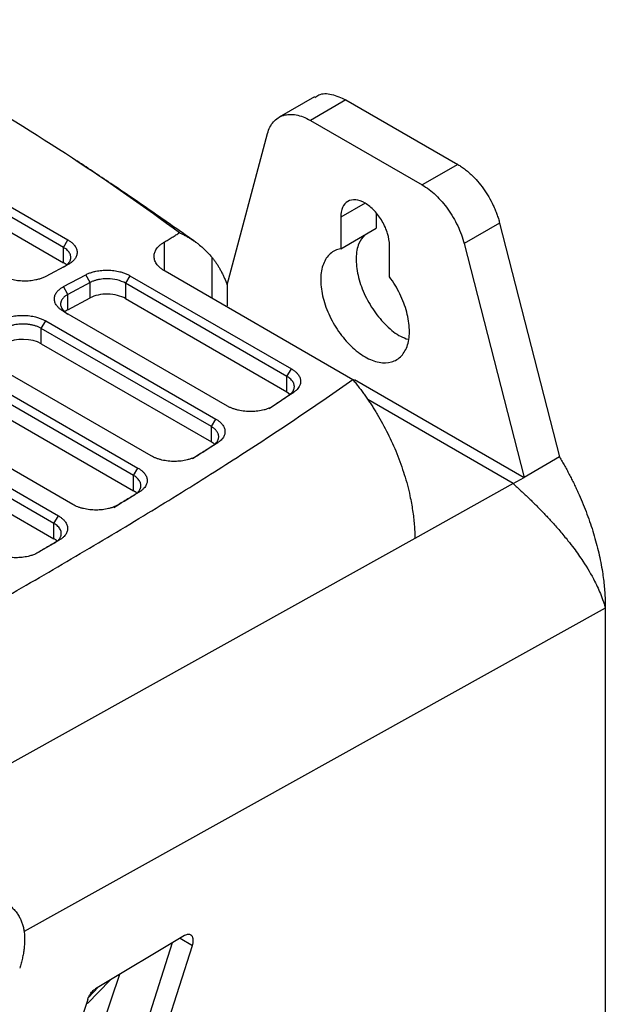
# Model space of a CAD drawing. Header units: millimetres. Extents: x -508 to 796, y -404 to 760.
# Tile 116 of 116: x 749 to 796, y 654 to 733. Entities that reach past the tile are written whole.
import ezdxf

# ---------------------------------------------------------------- set-up
doc = ezdxf.new("R2010")
doc.units = ezdxf.units.MM

msp = doc.modelspace()

# ---------------------------------------------------------------- linework, layer by layer
at = {"color": 7, "linetype": 'Continuous', "lineweight": 25}
for p, q in [((722.563, 732.668), (752.968, 715.115)), ((752.615, 714.517), (722.209, 732.07)), ((722.209, 730.844), (752.615, 713.291)), ((772.629, 726.524), (769.797, 724.889)), ((775.126, 726.275), (772.297, 724.642)), ((775.126, 726.275), (784.039, 721.129)), ((772.297, 724.642), (781.211, 719.496)), ((765.653, 711.534), (768.882, 723.587)), ((784.039, 721.129), (781.211, 719.496)), ((774.711, 716.92), (774.711, 714.41)), ((777.539, 717.254), (777.539, 716.043)), ((774.711, 714.41), (777.539, 716.043)), ((787.379, 716.456), (784.551, 714.823)), ((787.379, 716.456), (792.153, 697.813)), ((752.615, 714.517), (752.968, 715.115)), ((752.615, 713.291), (752.615, 714.517)), ((778.6, 712.165), (778.6, 714.675)), ((784.551, 714.823), (789.325, 696.18)), ((752.981, 713.152), (751.216, 712.204)), ((752.63, 711.388), (754.394, 712.335)), ((754.735, 711.716), (754.394, 712.335)), ((757.917, 712.257), (757.564, 711.659)), ((757.917, 712.257), (770.786, 704.828)), ((775.681, 703.971), (760.717, 712.61)), ((752.971, 710.769), (752.63, 711.388)), ((754.735, 711.716), (752.971, 710.769)), ((754.735, 710.49), (754.735, 711.716)), ((770.432, 704.23), (757.564, 711.659)), ((757.564, 711.659), (757.564, 710.433)), ((765.653, 711.534), (765.653, 709.846)), ((752.971, 709.543), (752.971, 710.769)), ((752.971, 709.543), (754.735, 710.49)), ((757.564, 710.433), (770.432, 703.004)), ((765.684, 701.869), (752.618, 709.412)), ((750.851, 708.055), (751.205, 708.653)), ((764.403, 700.231), (750.851, 708.055)), ((750.851, 706.829), (750.851, 708.055)), ((751.205, 708.653), (764.756, 700.829)), ((750.851, 706.829), (764.403, 699.006)), ((759.607, 697.897), (745.905, 705.807)), ((744.491, 705.048), (758.556, 696.928)), ((758.202, 696.33), (744.138, 704.45)), ((770.432, 704.23), (770.786, 704.828)), ((770.432, 703.004), (770.432, 704.23)), ((775.808, 703.983), (789.325, 696.18)), ((744.138, 703.224), (758.202, 695.105)), ((770.432, 703.004), (770.659, 702.822)), ((770.586, 702.747), (770.988, 702.982)), ((753.366, 694.019), (739.191, 702.202)), ((788.466, 695.684), (776.865, 702.381)), ((737.778, 701.443), (752.211, 693.111)), ((751.858, 692.513), (737.424, 700.845)), ((764.403, 700.231), (764.756, 700.829)), ((764.403, 699.006), (764.403, 700.231)), ((737.424, 699.619), (751.858, 691.287)), ((764.522, 698.725), (764.917, 698.955)), ((792.153, 697.813), (789.325, 696.18)), ((758.202, 696.33), (758.556, 696.928)), ((758.202, 695.105), (758.202, 696.33)), ((788.466, 695.684), (780.625, 691.319)), ((788.466, 695.684), (789.325, 696.18)), ((758.291, 694.805), (758.678, 695.03)), ((751.858, 692.513), (752.211, 693.111)), ((751.858, 691.287), (751.858, 692.513)), ((780.625, 691.319), (739.448, 668.393)), ((751.92, 690.972), (750.49, 690.132)), ((752.301, 691.192), (751.92, 690.972)), ((795.803, 685.759), (749.482, 659.987)), ((795.803, 685.759), (795.803, 638.399)), ((762.267, 659.652), (755.176, 655.414)), ((761.284, 659.065), (755.003, 639.48)), ((756.417, 638.663), (762.897, 658.867)), ((757.079, 656.551), (750.454, 637.027)), ((754.547, 654.566), (748.067, 634.361))]:
    msp.add_line(p, q, dxfattribs=at)
at = {"color": 250, "linetype": 'Continuous', "lineweight": 25}
for p, q in [((776.656, 718.043), (774.711, 716.92)), ((760.634, 714.928), (760.634, 712.68)), ((764.448, 713.732), (764.448, 710.456)), ((761.908, 659.438), (762.897, 658.867)), ((756.33, 656.103), (754.541, 654.232)), ((754.615, 654.731), (755.39, 655.541))]:
    msp.add_line(p, q, dxfattribs=at)
at = {"color": 7, "linetype": 'Continuous', "lineweight": 25}
for centre, start_param, end_param in [((751.201, 712.532), 0.585755, 0.801672), ((756.15, 709.674), 0.801672, 2.372469), ((754.386, 708.727), 2.372468, 2.595382), ((749.437, 706.069), 0.801672, 2.372468), ((762.989, 698.246), 0.596505, 0.801672), ((756.788, 694.345), 0.599691, 0.801672), ((750.443, 690.528), 0.601681, 0.801672)]:
    msp.add_ellipse(centre, major_axis=(2, -0.058), ratio=0.556797, start_param=start_param, end_param=end_param, dxfattribs=at)
for points in [[(744.128, 727.308), (750.47, 723.647), (756.396, 719.763), (761.861, 715.691)], [(769.01, 701.679), (769.538, 702.034), (770.063, 702.39), (770.586, 702.747)], [(762.899, 697.686), (763.442, 698.031), (763.983, 698.378), (764.522, 698.725)], [(756.629, 693.79), (757.185, 694.127), (757.739, 694.466), (758.291, 694.805)], [(795.771, 685.872), (795.782, 685.834), (795.793, 685.796), (795.803, 685.759)]]:
    msp.add_open_spline(points, degree=3, dxfattribs=at)
for points, knots in [([(772.659, 726.467), (772.76, 726.543), (773.112, 726.81), (773.978, 726.799), (774.743, 726.449), (775.126, 726.275)], [0, 0, 0, 0, 0.166431, 0.583215, 1, 1, 1, 1]), ([(768.882, 723.587), (768.982, 723.96), (769.143, 724.278), (769.572, 724.771), (769.839, 724.946), (770.451, 725.135), (770.795, 725.149), (771.526, 725.013), (771.911, 724.864), (772.297, 724.642)], [0, 0, 0, 0, 0.25, 0.25, 0.5, 0.5, 0.75, 0.75, 1, 1, 1, 1]), ([(763.174, 714.916), (762.077, 715.687), (759.96, 717.174), (756.798, 719.343), (754.659, 720.768), (753.689, 721.414)], [0, 0, 0, 0, 0.370363, 0.714525, 1, 1, 1, 1]), ([(784.039, 721.129), (784.092, 721.098), (784.196, 721.036), (784.352, 720.934), (784.507, 720.825), (784.661, 720.708), (784.814, 720.584), (784.965, 720.453), (785.24, 720.201), (785.627, 719.796), (786.097, 719.198), (786.518, 718.55), (786.819, 717.978), (787.027, 717.513), (787.164, 717.161), (787.284, 716.808), (787.348, 716.574), (787.379, 716.456)], [0, 0, 0, 0, 0.035918, 0.071658, 0.107288, 0.14288, 0.178503, 0.214228, 0.250124, 0.375027, 0.50002, 0.624924, 0.749917, 0.812576, 0.874891, 0.937241, 1, 1, 1, 1]), ([(781.211, 719.496), (781.575, 719.286), (781.94, 719.01), (782.634, 718.353), (782.964, 717.972), (783.557, 717.141), (783.821, 716.692), (784.258, 715.766), (784.432, 715.29), (784.551, 714.823)], [0, 0, 0, 0, 0.25, 0.25, 0.5, 0.5, 0.75, 0.75, 1, 1, 1, 1]), ([(778.6, 714.675), (778.6, 714.969), (778.549, 715.292), (778.354, 715.948), (778.21, 716.28), (777.85, 716.903), (777.635, 717.194), (777.164, 717.691), (776.91, 717.896), (776.401, 718.19), (776.146, 718.279), (775.676, 718.325), (775.46, 718.283), (775.1, 718.075), (774.956, 717.909), (774.761, 717.479), (774.711, 717.214), (774.711, 716.92)], [0, 0, 0, 0, 0.125, 0.125, 0.25, 0.25, 0.375, 0.375, 0.5, 0.5, 0.625, 0.625, 0.75, 0.75, 0.875, 0.875, 1, 1, 1, 1]), ([(752.968, 715.115), (753.006, 715.092), (753.082, 715.047), (753.186, 714.974), (753.281, 714.899), (753.367, 714.82), (753.444, 714.739), (753.557, 714.599), (753.671, 714.393), (753.72, 714.119), (753.675, 713.848), (753.549, 713.617), (753.382, 713.43), (753.203, 713.281), (753.055, 713.195), (752.981, 713.152)], [0, 0, 0, 0, 0.042051, 0.083727, 0.125202, 0.166653, 0.208259, 0.250195, 0.375086, 0.500045, 0.62495, 0.749883, 0.833484, 0.916365, 1, 1, 1, 1]), ([(760.634, 714.928), (760.746, 714.994), (760.965, 715.122), (761.281, 715.316), (761.58, 715.504), (761.769, 715.63), (761.862, 715.692)], [0, 0, 0, 0, 0.264646, 0.519484, 0.764577, 1, 1, 1, 1]), ([(761.861, 715.691), (761.946, 715.649), (762.116, 715.565), (762.36, 715.433), (762.598, 715.297), (762.827, 715.155), (763.049, 715.008), (763.264, 714.856), (763.521, 714.658), (763.818, 714.406), (764.147, 714.086), (764.346, 713.852), (764.448, 713.732)], [0, 0, 0, 0, 0.076851, 0.154291, 0.232328, 0.310968, 0.390216, 0.47008, 0.550563, 0.691949, 0.841748, 1, 1, 1, 1]), ([(776.623, 715.514), (776.451, 715.303), (776.074, 714.843), (775.894, 713.698), (776.037, 712.309), (776.538, 710.829), (777.337, 709.415), (778.351, 708.234), (779.32, 707.447), (779.892, 707.256), (780.096, 707.189)], [0, 0, 0, 0, 0.113992, 0.249253, 0.384515, 0.519776, 0.655038, 0.790299, 0.925561, 1, 1, 1, 1]), ([(752.615, 712.941), (752.647, 712.958), (752.71, 712.993), (752.795, 713.05), (752.873, 713.109), (752.943, 713.171), (753.004, 713.234), (753.057, 713.3), (753.102, 713.367), (753.138, 713.435), (753.166, 713.504), (753.186, 713.573), (753.198, 713.643), (753.203, 713.736), (753.191, 713.854), (753.143, 713.996), (753.062, 714.136), (752.946, 714.272), (752.8, 714.402), (752.677, 714.478), (752.615, 714.517)], [0, 0, 0, 0, 0.043708, 0.087031, 0.12997, 0.172524, 0.214694, 0.25648, 0.297881, 0.338899, 0.379532, 0.419782, 0.459648, 0.499131, 0.57908, 0.66044, 0.74321, 0.827393, 0.912989, 1, 1, 1, 1]), ([(760.717, 712.61), (760.679, 712.633), (760.605, 712.677), (760.501, 712.747), (760.404, 712.82), (760.315, 712.895), (760.232, 712.972), (760.157, 713.052), (760.028, 713.208), (759.888, 713.448), (759.824, 713.759), (759.855, 714.051), (759.955, 714.287), (760.09, 714.485), (760.239, 714.644), (760.418, 714.794), (760.562, 714.883), (760.634, 714.928)], [0, 0, 0, 0, 0.035071, 0.06989, 0.104555, 0.139165, 0.173821, 0.208623, 0.243669, 0.371607, 0.499678, 0.606852, 0.714163, 0.785987, 0.856989, 0.928038, 1, 1, 1, 1]), ([(774.711, 714.41), (774.396, 714.352), (774.115, 714.217), (773.647, 713.803), (773.461, 713.525), (773.204, 712.856), (773.132, 712.464), (773.11, 711.606), (773.16, 711.14), (773.377, 710.181), (773.543, 709.688), (773.976, 708.725), (774.242, 708.256), (774.847, 707.387), (775.186, 706.988), (775.901, 706.301), (776.278, 706.013), (777.032, 705.577), (777.409, 705.43), (778.125, 705.291), (778.464, 705.299), (779.069, 705.469), (779.335, 705.632), (779.767, 706.095), (779.934, 706.396), (780.15, 707.105), (780.2, 707.513), (780.179, 708.396), (780.107, 708.871), (779.849, 709.838), (779.663, 710.33), (779.196, 711.283), (778.915, 711.744), (778.6, 712.165)], [0, 0, 0, 0, 0.0625, 0.0625, 0.125, 0.125, 0.1875, 0.1875, 0.25, 0.25, 0.3125, 0.3125, 0.375, 0.375, 0.4375, 0.4375, 0.5, 0.5, 0.5625, 0.5625, 0.625, 0.625, 0.6875, 0.6875, 0.75, 0.75, 0.8125, 0.8125, 0.875, 0.875, 0.9375, 0.9375, 1, 1, 1, 1]), ([(764.448, 713.732), (764.502, 713.664), (764.61, 713.528), (764.763, 713.313), (764.911, 713.089), (765.052, 712.855), (765.186, 712.611), (765.314, 712.358), (765.435, 712.094), (765.549, 711.82), (765.618, 711.63), (765.653, 711.535)], [0, 0, 0, 0, 0.107322, 0.215585, 0.324793, 0.434947, 0.54605, 0.658103, 0.77111, 0.885075, 1, 1, 1, 1]), ([(754.394, 712.335), (754.434, 712.355), (754.512, 712.396), (754.639, 712.451), (754.771, 712.501), (754.909, 712.546), (755.053, 712.585), (755.301, 712.642), (755.668, 712.696), (756.157, 712.711), (756.646, 712.674), (757.064, 712.593), (757.405, 712.492), (757.678, 712.386), (757.837, 712.3), (757.917, 712.257)], [0, 0, 0, 0, 0.041982, 0.083607, 0.125057, 0.166516, 0.208168, 0.250195, 0.374976, 0.50004, 0.624833, 0.74988, 0.833327, 0.916226, 1, 1, 1, 1]), ([(751.216, 712.204), (751.176, 712.184), (751.097, 712.143), (750.97, 712.087), (750.837, 712.037), (750.698, 711.991), (750.554, 711.951), (750.305, 711.893), (749.937, 711.836), (749.444, 711.818), (748.952, 711.853), (748.53, 711.933), (748.185, 712.033), (747.909, 712.14), (747.749, 712.226), (747.668, 712.269)], [0, 0, 0, 0, 0.042047, 0.08372, 0.125195, 0.166648, 0.208256, 0.250196, 0.375104, 0.500046, 0.624954, 0.749882, 0.833477, 0.916356, 1, 1, 1, 1]), ([(757.564, 711.659), (757.564, 711.659), (757.375, 711.768), (756.926, 711.942), (756.318, 712.017), (755.897, 712.01), (755.649, 711.988), (755.403, 711.948), (755.164, 711.89), (754.937, 711.814), (754.803, 711.749), (754.735, 711.716)], [0, 0, 0, 0, 0.000005, 0.255906, 0.49962, 0.578385, 0.659002, 0.741471, 0.825793, 0.911969, 1, 1, 1, 1]), ([(752.618, 709.412), (752.58, 709.434), (752.504, 709.48), (752.4, 709.553), (752.305, 709.629), (752.219, 709.708), (752.142, 709.791), (752.03, 709.932), (751.918, 710.14), (751.874, 710.416), (751.923, 710.689), (752.054, 710.921), (752.224, 711.109), (752.406, 711.258), (752.555, 711.344), (752.63, 711.388)], [0, 0, 0, 0, 0.041977, 0.083598, 0.125046, 0.166505, 0.208161, 0.250194, 0.374967, 0.500038, 0.624815, 0.749876, 0.833335, 0.916237, 1, 1, 1, 1]), ([(752.971, 710.769), (752.939, 710.751), (752.875, 710.716), (752.789, 710.658), (752.71, 710.598), (752.64, 710.536), (752.579, 710.471), (752.526, 710.405), (752.482, 710.338), (752.446, 710.27), (752.418, 710.201), (752.399, 710.132), (752.388, 710.063), (752.383, 709.97), (752.397, 709.852), (752.445, 709.71), (752.527, 709.571), (752.642, 709.436), (752.788, 709.307), (752.91, 709.231), (752.971, 709.193)], [0, 0, 0, 0, 0.044364, 0.088258, 0.13168, 0.174632, 0.217113, 0.259124, 0.300664, 0.341733, 0.382333, 0.422463, 0.462122, 0.501312, 0.581451, 0.662778, 0.745295, 0.829004, 0.913905, 1, 1, 1, 1]), ([(747.682, 708.731), (747.721, 708.751), (747.8, 708.792), (747.926, 708.846), (748.058, 708.896), (748.196, 708.941), (748.34, 708.981), (748.588, 709.038), (748.955, 709.092), (749.444, 709.107), (749.933, 709.07), (750.351, 708.989), (750.692, 708.888), (750.965, 708.782), (751.125, 708.696), (751.205, 708.653)], [0, 0, 0, 0, 0.041981, 0.083606, 0.125055, 0.166514, 0.208167, 0.250194, 0.37498, 0.50004, 0.624827, 0.749879, 0.833326, 0.916225, 1, 1, 1, 1]), ([(750.851, 708.055), (750.818, 708.073), (750.753, 708.109), (750.647, 708.159), (750.536, 708.205), (750.422, 708.246), (750.304, 708.282), (750.184, 708.314), (750.061, 708.341), (749.936, 708.363), (749.811, 708.381), (749.685, 708.394), (749.559, 708.403), (749.393, 708.409), (749.185, 708.405), (748.937, 708.384), (748.69, 708.344), (748.452, 708.286), (748.224, 708.209), (748.09, 708.144), (748.023, 708.111)], [0, 0, 0, 0, 0.043657, 0.086969, 0.129937, 0.172561, 0.214841, 0.256778, 0.29837, 0.339619, 0.380525, 0.421087, 0.461306, 0.501183, 0.579621, 0.659936, 0.742132, 0.826207, 0.912163, 1, 1, 1, 1]), ([(770.586, 702.747), (770.615, 702.767), (770.672, 702.808), (770.748, 702.873), (770.815, 702.941), (770.872, 703.01), (770.919, 703.08), (770.957, 703.151), (770.985, 703.222), (771.005, 703.291), (771.016, 703.359), (771.019, 703.426), (771.015, 703.512), (770.993, 703.621), (770.938, 703.753), (770.854, 703.883), (770.74, 704.008), (770.601, 704.126), (770.489, 704.195), (770.432, 704.23)], [0, 0, 0, 0, 0.049375, 0.098463, 0.147076, 0.195029, 0.242148, 0.288269, 0.333243, 0.376936, 0.419228, 0.460019, 0.499224, 0.578899, 0.661038, 0.744977, 0.829976, 0.915247, 1, 1, 1, 1]), ([(770.786, 704.828), (770.821, 704.807), (770.891, 704.765), (770.988, 704.698), (771.078, 704.629), (771.159, 704.557), (771.234, 704.482), (771.344, 704.354), (771.462, 704.165), (771.53, 703.914), (771.518, 703.66), (771.433, 703.442), (771.308, 703.261), (771.168, 703.114), (771.048, 703.026), (770.988, 702.982)], [0, 0, 0, 0, 0.042013, 0.083698, 0.125205, 0.166685, 0.20829, 0.250171, 0.375077, 0.500039, 0.62495, 0.749899, 0.833459, 0.916404, 1, 1, 1, 1]), ([(728.909, 676.103), (729.804, 676.585), (731.559, 677.531), (734.129, 678.925), (736.586, 680.266), (738.928, 681.554), (742.554, 683.562), (747.334, 686.251), (753.272, 689.682), (758.908, 693.046), (763.391, 695.82), (766.738, 697.956), (769.075, 699.477), (771.342, 700.985), (773.544, 702.479), (774.973, 703.477), (775.681, 703.972)], [0, 0, 0, 0, 0.054533, 0.106893, 0.157081, 0.205097, 0.250942, 0.38087, 0.502501, 0.625456, 0.742417, 0.795771, 0.848201, 0.899712, 0.95031, 1, 1, 1, 1]), ([(775.681, 703.972), (775.758, 703.878), (775.913, 703.689), (776.14, 703.399), (776.363, 703.105), (776.581, 702.805), (776.796, 702.5), (777.006, 702.191), (777.213, 701.876), (777.415, 701.557), (777.853, 700.838), (778.483, 699.689), (779.216, 698.064), (779.814, 696.391), (780.162, 695.066), (780.351, 694.121), (780.448, 693.544), (780.524, 692.976), (780.579, 692.415), (780.615, 691.861), (780.622, 691.5), (780.625, 691.319)], [0, 0, 0, 0, 0.025797, 0.051558, 0.077306, 0.103061, 0.128844, 0.154678, 0.180584, 0.206583, 0.232696, 0.35419, 0.475678, 0.60242, 0.730834, 0.775692, 0.82043, 0.865137, 0.909908, 0.954832, 1, 1, 1, 1]), ([(770.988, 702.982), (770.727, 702.804), (770.203, 702.446), (769.675, 702.091), (769.41, 701.913)], [0, 0, 0, 0, 0.498563, 1, 1, 1, 1]), ([(769.41, 701.913), (769.378, 701.892), (769.314, 701.85), (769.209, 701.791), (769.099, 701.737), (768.983, 701.687), (768.862, 701.64), (768.735, 701.598), (768.494, 701.528), (768.118, 701.453), (767.596, 701.417), (767.067, 701.44), (766.64, 701.512), (766.319, 701.597), (766.09, 701.674), (765.876, 701.764), (765.749, 701.834), (765.684, 701.869)], [0, 0, 0, 0, 0.03611, 0.071887, 0.107458, 0.14295, 0.17849, 0.214207, 0.250226, 0.375139, 0.500051, 0.624941, 0.749843, 0.812716, 0.874891, 0.937082, 1, 1, 1, 1]), ([(764.522, 698.725), (764.553, 698.746), (764.614, 698.786), (764.694, 698.852), (764.766, 698.921), (764.829, 698.993), (764.882, 699.069), (764.925, 699.146), (764.957, 699.226), (764.979, 699.307), (764.989, 699.389), (764.989, 699.472), (764.978, 699.555), (764.956, 699.638), (764.923, 699.72), (764.879, 699.8), (764.824, 699.879), (764.76, 699.956), (764.685, 700.03), (764.6, 700.101), (764.507, 700.169), (764.438, 700.211), (764.403, 700.231)], [0, 0, 0, 0, 0.0492655, 0.0986069, 0.1480245, 0.1975183, 0.2470888, 0.2967362, 0.3464606, 0.3962623, 0.4461416, 0.4960987, 0.5461338, 0.5962472, 0.6464391, 0.6967098, 0.7470594, 0.7974882, 0.8479964, 0.8985843, 0.9492521, 1, 1, 1, 1]), ([(764.756, 700.829), (764.792, 700.808), (764.864, 700.765), (764.962, 700.697), (765.053, 700.626), (765.136, 700.553), (765.211, 700.477), (765.322, 700.346), (765.439, 700.153), (765.503, 699.896), (765.484, 699.638), (765.389, 699.416), (765.255, 699.234), (765.106, 699.086), (764.98, 698.999), (764.917, 698.955)], [0, 0, 0, 0, 0.042021, 0.083703, 0.125201, 0.166674, 0.208279, 0.250173, 0.375083, 0.500041, 0.624946, 0.749895, 0.833466, 0.916396, 1, 1, 1, 1]), ([(764.917, 698.955), (764.648, 698.781), (764.108, 698.434), (763.564, 698.087), (763.292, 697.913)], [0, 0, 0, 0, 0.4978654, 1, 1, 1, 1]), ([(763.292, 697.913), (763.259, 697.893), (763.193, 697.853), (763.088, 697.797), (762.977, 697.745), (762.861, 697.697), (762.74, 697.653), (762.613, 697.612), (762.373, 697.547), (762.001, 697.476), (761.485, 697.445), (760.965, 697.471), (760.546, 697.543), (760.23, 697.628), (760.006, 697.705), (759.796, 697.794), (759.67, 697.862), (759.607, 697.897)], [0, 0, 0, 0, 0.036099, 0.071876, 0.107453, 0.142951, 0.178496, 0.214212, 0.250219, 0.375135, 0.500049, 0.624943, 0.749848, 0.812708, 0.874893, 0.937094, 1, 1, 1, 1]), ([(792.153, 697.813), (792.225, 697.691), (792.369, 697.448), (792.577, 697.078), (792.78, 696.706), (792.978, 696.331), (793.17, 695.954), (793.356, 695.573), (793.537, 695.19), (793.885, 694.421), (794.36, 693.259), (794.884, 691.706), (795.296, 690.163), (795.532, 688.948), (795.66, 688.053), (795.726, 687.464), (795.772, 686.885), (795.8, 686.315), (795.802, 685.944), (795.803, 685.759)], [0, 0, 0, 0, 0.031203, 0.062382, 0.093556, 0.124747, 0.155976, 0.187262, 0.218627, 0.250091, 0.375226, 0.500088, 0.624802, 0.749992, 0.800184, 0.850199, 0.900118, 0.950024, 1, 1, 1, 1]), ([(758.291, 694.805), (758.322, 694.825), (758.382, 694.863), (758.462, 694.924), (758.535, 694.988), (758.598, 695.055), (758.652, 695.124), (758.698, 695.195), (758.734, 695.267), (758.761, 695.34), (758.779, 695.414), (758.788, 695.488), (758.789, 695.582), (758.77, 695.697), (758.719, 695.831), (758.638, 695.965), (758.524, 696.095), (758.381, 696.219), (758.263, 696.293), (758.202, 696.33)], [0, 0, 0, 0, 0.046811, 0.093335, 0.139573, 0.185524, 0.23119, 0.276569, 0.321662, 0.36647, 0.410993, 0.45523, 0.499182, 0.578217, 0.659025, 0.741606, 0.825962, 0.912093, 1, 1, 1, 1]), ([(758.556, 696.928), (758.592, 696.907), (758.665, 696.863), (758.765, 696.794), (758.857, 696.722), (758.94, 696.647), (759.016, 696.57), (759.128, 696.436), (759.244, 696.24), (759.304, 695.979), (759.279, 695.717), (759.176, 695.493), (759.033, 695.309), (758.876, 695.161), (758.745, 695.073), (758.678, 695.03)], [0, 0, 0, 0, 0.0420246, 0.0837026, 0.1251945, 0.1666629, 0.2082708, 0.2501796, 0.3750796, 0.5000417, 0.624949, 0.7498925, 0.8334659, 0.9163829, 1, 1, 1, 1]), ([(788.466, 695.684), (788.573, 695.586), (788.788, 695.39), (789.106, 695.095), (789.42, 694.799), (789.73, 694.503), (790.035, 694.205), (790.335, 693.906), (790.631, 693.607), (790.921, 693.307), (791.205, 693.006), (791.633, 692.545), (792.186, 691.921), (792.785, 691.195), (793.409, 690.387), (794.167, 689.312), (794.907, 688.056), (795.419, 686.924), (795.66, 686.247), (795.749, 685.947), (795.771, 685.872)], [0, 0, 0, 0, 0.030864, 0.061724, 0.092582, 0.123441, 0.154301, 0.185164, 0.21603, 0.246899, 0.277771, 0.308647, 0.388627, 0.468594, 0.529368, 0.633716, 0.793575, 0.907908, 0.976768, 1, 1, 1, 1]), ([(758.678, 695.03), (758.403, 694.86), (757.849, 694.521), (757.293, 694.183), (757.014, 694.013)], [0, 0, 0, 0, 0.498166, 1, 1, 1, 1]), ([(757.014, 694.013), (756.981, 693.993), (756.915, 693.955), (756.809, 693.901), (756.697, 693.851), (756.581, 693.804), (756.46, 693.762), (756.334, 693.724), (756.095, 693.661), (755.726, 693.595), (755.216, 693.567), (754.704, 693.596), (754.291, 693.669), (753.98, 693.753), (753.759, 693.83), (753.552, 693.917), (753.428, 693.985), (753.366, 694.019)], [0, 0, 0, 0, 0.036089, 0.071865, 0.107445, 0.142949, 0.178499, 0.214214, 0.250213, 0.375131, 0.500048, 0.624949, 0.749852, 0.812699, 0.874892, 0.937102, 1, 1, 1, 1]), ([(752.211, 693.111), (752.248, 693.089), (752.321, 693.045), (752.422, 692.975), (752.515, 692.902), (752.6, 692.826), (752.676, 692.747), (752.788, 692.611), (752.903, 692.412), (752.961, 692.147), (752.93, 691.883), (752.82, 691.656), (752.67, 691.471), (752.506, 691.323), (752.37, 691.236), (752.301, 691.192)], [0, 0, 0, 0, 0.0420405, 0.0837225, 0.1252108, 0.1666725, 0.2082749, 0.2501839, 0.3750801, 0.500043, 0.624946, 0.7498895, 0.8334765, 0.9163827, 1, 1, 1, 1]), ([(751.92, 690.972), (751.952, 690.991), (752.015, 691.029), (752.099, 691.091), (752.174, 691.156), (752.241, 691.223), (752.298, 691.293), (752.345, 691.364), (752.384, 691.437), (752.412, 691.511), (752.432, 691.585), (752.443, 691.659), (752.445, 691.754), (752.428, 691.87), (752.378, 692.007), (752.296, 692.143), (752.182, 692.275), (752.038, 692.401), (751.918, 692.475), (751.858, 692.513)], [0, 0, 0, 0, 0.047169, 0.093979, 0.140431, 0.186525, 0.23226, 0.277638, 0.322658, 0.36732, 0.411625, 0.455573, 0.499164, 0.578674, 0.659768, 0.742446, 0.826711, 0.912562, 1, 1, 1, 1]), ([(752.301, 691.192), (752.021, 691.027), (751.457, 690.694), (750.89, 690.363), (750.605, 690.196)], [0, 0, 0, 0, 0.496667, 1, 1, 1, 1]), ([(750.605, 690.196), (750.566, 690.174), (750.488, 690.13), (750.362, 690.071), (750.229, 690.016), (750.09, 689.966), (749.944, 689.922), (749.693, 689.858), (749.318, 689.794), (748.815, 689.769), (748.308, 689.8), (747.9, 689.874), (747.594, 689.958), (747.376, 690.033), (747.171, 690.12), (747.049, 690.187), (746.987, 690.221)], [0, 0, 0, 0, 0.042058, 0.083726, 0.125188, 0.166629, 0.208238, 0.250199, 0.375126, 0.500041, 0.624936, 0.749852, 0.812694, 0.874895, 0.937112, 1, 1, 1, 1]), ([(748.298, 662.07), (748.342, 662.035), (748.431, 661.966), (748.557, 661.852), (748.676, 661.731), (748.788, 661.603), (748.893, 661.469), (748.99, 661.327), (749.104, 661.14), (749.225, 660.904), (749.339, 660.611), (749.428, 660.307), (749.464, 660.094), (749.482, 659.987)], [0, 0, 0, 0, 0.072125, 0.143807, 0.215179, 0.286371, 0.357513, 0.428731, 0.50015, 0.627065, 0.752234, 0.876326, 1, 1, 1, 1]), ([(749.482, 659.987), (749.489, 659.926), (749.502, 659.803), (749.514, 659.614), (749.519, 659.42), (749.518, 659.223), (749.51, 659.022), (749.495, 658.817), (749.467, 658.553), (749.421, 658.229), (749.344, 657.843), (749.248, 657.451), (749.167, 657.188), (749.127, 657.055)], [0, 0, 0, 0, 0.070914, 0.141537, 0.211981, 0.282362, 0.352794, 0.423393, 0.494272, 0.620942, 0.747014, 0.873147, 1, 1, 1, 1]), ([(762.897, 658.867), (762.906, 658.898), (762.924, 658.958), (762.944, 659.048), (762.957, 659.136), (762.963, 659.221), (762.962, 659.303), (762.954, 659.38), (762.939, 659.451), (762.917, 659.517), (762.889, 659.575), (762.852, 659.63), (762.802, 659.681), (762.734, 659.724), (762.646, 659.751), (762.538, 659.754), (762.41, 659.727), (762.316, 659.678), (762.267, 659.652)], [0, 0, 0, 0, 0.049586, 0.099268, 0.149047, 0.198923, 0.248896, 0.298966, 0.349133, 0.399398, 0.44976, 0.50022, 0.562069, 0.632505, 0.711522, 0.799115, 0.895277, 1, 1, 1, 1]), ([(754.547, 654.566), (754.557, 654.595), (754.576, 654.653), (754.612, 654.739), (754.653, 654.824), (754.698, 654.906), (754.748, 654.986), (754.82, 655.089), (754.918, 655.206), (755.045, 655.327), (755.132, 655.384), (755.176, 655.414)], [0, 0, 0, 0, 0.084701, 0.167866, 0.250238, 0.332587, 0.415678, 0.500262, 0.667534, 0.832066, 1, 1, 1, 1])]:
    msp.add_open_spline(points, degree=3, knots=knots, dxfattribs=at)

doc.saveas('drawing.dxf')
